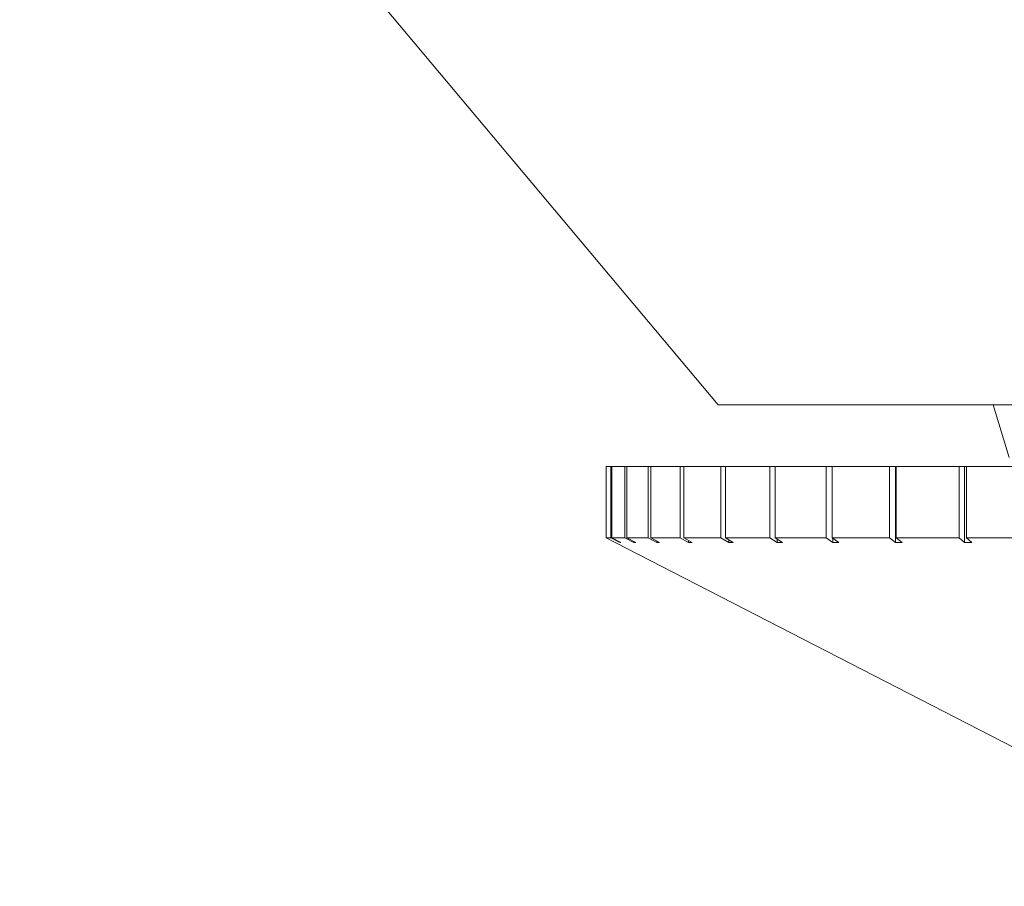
# Model space of a CAD drawing. Header units: inches. Extents: x -4 to 22.9, y -7.2 to 15.7.
# Tile 1 of 127: x -1.739 to -1.195, y -0.246 to 0.233. Entities that reach past the tile are written whole.
import ezdxf

# ---------------------------------------------------------------- set-up
doc = ezdxf.new("R2010")
doc.units = ezdxf.units.IN
doc.header["$MEASUREMENT"] = 0

msp = doc.modelspace()

# ---------------------------------------------------------------- linework, layer by layer
at = {"color": 7, "linetype": 'Continuous', "lineweight": 15}
for p, q in [((-1.73904, 0.47944), (-1.3534, 0.01987)), ((-1.3534, 0.01987), (-0.55312, 0.01987)), ((-1.20167, 0.01987), (-1.19275, -0.00913)), ((-1.41525, -0.01413), (-1.41525, -0.0535)), ((-1.41525, -0.01413), (-1.41522, -0.01413)), ((-1.41522, -0.01413), (-1.41522, -0.0535)), ((-1.41522, -0.01413), (-1.41266, -0.01413)), ((-1.41266, -0.01413), (-1.41266, -0.0535)), ((-1.41266, -0.01413), (-1.41211, -0.01413)), ((-1.41211, -0.01413), (-1.41211, -0.0535)), ((-1.41211, -0.01413), (-1.40492, -0.01413)), ((-1.40492, -0.01413), (-1.40492, -0.0535)), ((-1.40492, -0.01413), (-1.40386, -0.01413)), ((-1.40386, -0.01413), (-1.40386, -0.0535)), ((-1.40386, -0.01413), (-1.39212, -0.01413)), ((-1.39212, -0.01413), (-1.39212, -0.0535)), ((-1.39212, -0.01413), (-1.39055, -0.01413)), ((-1.39055, -0.01413), (-1.39055, -0.0535)), ((-1.39055, -0.01413), (-1.3744, -0.01413)), ((-1.3744, -0.01413), (-1.3744, -0.0535)), ((-1.3744, -0.01413), (-1.37234, -0.01413)), ((-1.37234, -0.01413), (-1.37234, -0.0535)), ((-1.37234, -0.01413), (-1.35194, -0.01413)), ((-1.35194, -0.01413), (-1.35194, -0.0535)), ((-1.35194, -0.01413), (-1.34942, -0.01413)), ((-1.34942, -0.01413), (-1.34942, -0.0535)), ((-1.34942, -0.01413), (-1.32501, -0.01413)), ((-1.32501, -0.01413), (-1.32501, -0.0535)), ((-1.32501, -0.01413), (-1.32205, -0.01413)), ((-1.32205, -0.01413), (-1.32205, -0.0535)), ((-1.32205, -0.01413), (-1.29388, -0.01413)), ((-1.29388, -0.01413), (-1.29388, -0.0535)), ((-1.29388, -0.01413), (-1.29052, -0.01413)), ((-1.29052, -0.01413), (-1.29052, -0.0535)), ((-1.29052, -0.01413), (-1.25891, -0.01413)), ((-1.25891, -0.01413), (-1.25891, -0.0535)), ((-1.25891, -0.01413), (-1.25557, -0.01413)), ((-1.25557, -0.01413), (-1.25557, -0.05607)), ((-1.25518, -0.01413), (-1.25557, -0.01413)), ((-1.25518, -0.01413), (-1.25518, -0.0535)), ((-1.25518, -0.01413), (-1.22048, -0.01413)), ((-1.22048, -0.01413), (-1.22048, -0.0535)), ((-1.22048, -0.01413), (-1.21754, -0.01413)), ((-1.21754, -0.01413), (-1.21754, -0.05607)), ((-1.21641, -0.01413), (-1.21754, -0.01413)), ((-1.21641, -0.01413), (-1.21641, -0.0535)), ((-1.21641, -0.01413), (-1.179, -0.01413)), ((-1.41025, -0.05607), (-1.41525, -0.0535)), ((-1.41522, -0.0535), (-1.41025, -0.05606)), ((-1.41522, -0.0535), (-1.41266, -0.0535)), ((-1.40769, -0.05607), (-1.41266, -0.0535)), ((-1.41211, -0.0535), (-1.40716, -0.05606)), ((-1.41211, -0.0535), (-1.40492, -0.0535)), ((-1.40003, -0.05607), (-1.40492, -0.0535)), ((-1.40386, -0.0535), (-1.39899, -0.05606)), ((-1.40386, -0.0535), (-1.39212, -0.0535)), ((-1.38737, -0.05607), (-1.39212, -0.0535)), ((-1.39055, -0.0535), (-1.38582, -0.05606)), ((-1.39055, -0.0535), (-1.3744, -0.0535)), ((-1.36983, -0.05607), (-1.3744, -0.0535)), ((-1.37234, -0.0535), (-1.3678, -0.05606)), ((-1.37234, -0.0535), (-1.35194, -0.0535)), ((-1.34761, -0.05607), (-1.35194, -0.0535)), ((-1.34942, -0.0535), (-1.34511, -0.05606)), ((-1.34942, -0.0535), (-1.32501, -0.0535)), ((-1.32096, -0.05607), (-1.32501, -0.0535)), ((-1.32205, -0.0535), (-1.31802, -0.05606)), ((-1.32205, -0.0535), (-1.29388, -0.0535)), ((-1.32096, -0.05419), (-1.32096, -0.05607)), ((-1.29017, -0.05607), (-1.29388, -0.0535)), ((-1.29052, -0.0535), (-1.28682, -0.05606)), ((-1.29052, -0.0535), (-1.25891, -0.0535)), ((-1.29017, -0.05375), (-1.29017, -0.05607)), ((-1.25557, -0.05607), (-1.25891, -0.0535)), ((-1.25518, -0.0535), (-1.25185, -0.05606)), ((-1.25518, -0.0535), (-1.22048, -0.0535)), ((-1.21754, -0.05607), (-1.22048, -0.0535)), ((-1.21641, -0.0535), (-1.21349, -0.05606)), ((-1.21641, -0.0535), (-1.179, -0.0535)), ((-1.41025, -0.05607), (-1.04125, -0.24583)), ((-1.40769, -0.05579), (-1.40769, -0.05607)), ((-1.40769, -0.05607), (-1.40716, -0.05606)), ((-1.40003, -0.05551), (-1.40003, -0.05607)), ((-1.40003, -0.05607), (-1.39899, -0.05606)), ((-1.38737, -0.05522), (-1.38737, -0.05607)), ((-1.38737, -0.05607), (-1.38582, -0.05606)), ((-1.36983, -0.05492), (-1.36983, -0.05607)), ((-1.36983, -0.05607), (-1.3678, -0.05606)), ((-1.34761, -0.05458), (-1.34761, -0.05607)), ((-1.34761, -0.05607), (-1.34511, -0.05606)), ((-1.32096, -0.05607), (-1.31802, -0.05606)), ((-1.29017, -0.05607), (-1.28682, -0.05606)), ((-1.25557, -0.05607), (-1.25185, -0.05606)), ((-1.21754, -0.05607), (-1.21349, -0.05606))]:
    msp.add_line(p, q, dxfattribs=at)

doc.saveas('drawing.dxf')
